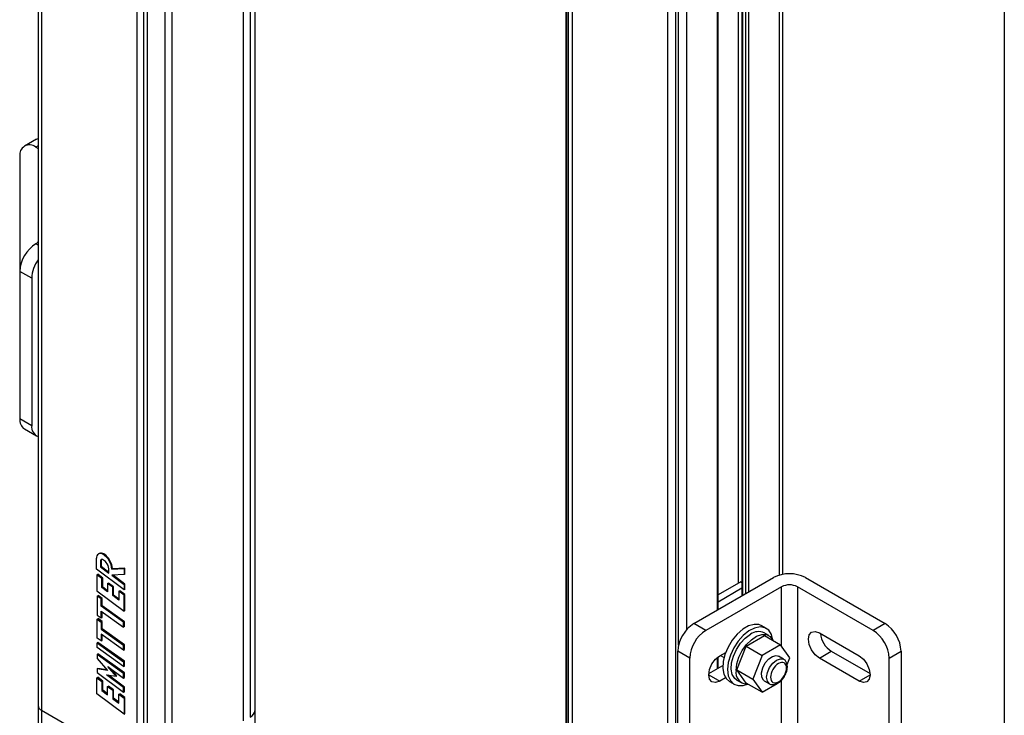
# Model space of a CAD drawing. Header units: inches. Extents: x 0.2 to 10.8, y 0.2 to 8.2.
# Tile 17 of 25: x 8.5 to 10.8, y 2.6 to 4.2. Entities that reach past the tile are written whole.
import ezdxf

# ---------------------------------------------------------------- set-up
doc = ezdxf.new("R2010")
doc.units = ezdxf.units.IN
doc.header["$MEASUREMENT"] = 0
doc.layers.add('TEXT', color=140, linetype='Continuous', lineweight=25)

msp = doc.modelspace()

# ---------------------------------------------------------------- linework, layer by layer
for p, q in [((8.5009, 7.7698), (8.5009, 2.653)), ((8.5086, 7.7591), (8.5086, 2.6423)), ((9.006, 2.6424), (9.006, 7.7592)), ((8.9788, 2.6173), (8.9788, 7.7341)), ((8.9944, 7.7431), (8.9944, 2.6263)), ((8.8117, 7.6376), (8.8117, 2.5209)), ((8.7313, 2.5137), (8.7313, 7.6305)), ((8.7457, 7.6252), (8.7457, 2.5084)), ((8.7547, 7.6233), (8.7547, 2.5065)), ((8.7961, 2.5118), (8.7961, 7.6286)), ((9.7294, 7.0666), (9.7294, 1.9498)), ((9.7318, 1.9421), (9.7318, 7.0588)), ((9.735, 7.0536), (9.735, 1.9368)), ((9.7442, 7.0453), (9.7442, 1.9285)), ((9.967, 1.7999), (9.967, 6.9167)), ((9.9855, 1.7955), (9.9855, 6.9123)), ((10.2268, 2.957), (10.2268, 5.9647)), ((10.2345, 2.9587), (10.2345, 5.9727)), ((10.1315, 2.9386), (10.1315, 5.9148)), ((10.1389, 5.9191), (10.1389, 2.9399)), ((10.1392, 5.9192), (10.1392, 2.9088)), ((10.1408, 5.9201), (10.1408, 2.9097)), ((10.1473, 5.9239), (10.1473, 2.9134)), ((10.1547, 5.9282), (10.1547, 2.9177)), ((9.9916, 2.7936), (9.9916, 5.8962)), ((10.0102, 5.8786), (10.0102, 2.8296)), ((10.0823, 2.8759), (10.0823, 5.8864)), ((10.0838, 2.8768), (10.0838, 5.8873)), ((8.4968, 3.972), (8.4689, 3.9559)), ((8.4968, 3.972), (8.5009, 3.9737)), ((8.5009, 3.9566), (8.4952, 3.9533)), ((8.4952, 3.9533), (8.5009, 3.9501)), ((8.4581, 3.9319), (8.4581, 3.6641)), ((8.5009, 3.7316), (8.4952, 3.7284)), ((8.5009, 3.7251), (8.4952, 3.7284)), ((8.5009, 3.7333), (8.4988, 3.7304)), ((8.4859, 3.648), (8.4581, 3.6641)), ((8.4581, 3.6641), (8.4581, 3.3212)), ((8.4859, 3.648), (8.4859, 3.3051)), ((8.4581, 3.3212), (8.4859, 3.3051)), ((8.4689, 3.2971), (8.4968, 3.2811)), ((8.6428, 3.0073), (8.6412, 3.0064)), ((8.6537, 3.0062), (8.6521, 3.0053)), ((8.6367, 2.9707), (8.6367, 2.9961)), ((8.6457, 2.9892), (8.6473, 2.9901)), ((8.6457, 2.9892), (8.6457, 2.9765)), ((8.6473, 2.9901), (8.6473, 2.9774)), ((8.7007, 2.9226), (8.6367, 2.9707)), ((8.6372, 2.9577), (8.6393, 2.9589)), ((8.6372, 2.9577), (8.6372, 2.9201)), ((8.649, 2.9489), (8.6372, 2.9577)), ((8.6511, 2.9501), (8.6393, 2.9589)), ((8.6457, 2.9765), (8.6473, 2.9774)), ((8.6457, 2.9765), (8.6652, 2.9618)), ((8.6473, 2.9774), (8.6652, 2.964)), ((8.6652, 2.9618), (8.6652, 2.9716)), ((8.7007, 2.9582), (8.6724, 2.9564)), ((8.6725, 2.9707), (8.7007, 2.9725)), ((8.6741, 2.9716), (8.6725, 2.9707)), ((8.7023, 2.9734), (8.6741, 2.9716)), ((8.7023, 2.9734), (8.7007, 2.9725)), ((8.7007, 2.9725), (8.7007, 2.9582)), ((8.7023, 2.9592), (8.7007, 2.9582)), ((8.7023, 2.9592), (8.7023, 2.9734)), ((8.6511, 2.9501), (8.649, 2.9489)), ((8.649, 2.9278), (8.649, 2.9489)), ((8.6511, 2.929), (8.6511, 2.9501)), ((8.6624, 2.9373), (8.6646, 2.9385)), ((8.6624, 2.9373), (8.6624, 2.9179)), ((8.6743, 2.9286), (8.6624, 2.9373)), ((8.6764, 2.9298), (8.6646, 2.9385)), ((8.6724, 2.9564), (8.7007, 2.9352)), ((8.7023, 2.9362), (8.675, 2.9566)), ((8.7023, 2.9362), (8.7007, 2.9352)), ((8.7007, 2.9352), (8.7007, 2.9226)), ((8.7023, 2.9236), (8.7023, 2.9362)), ((10.027, 2.844), (10.2126, 2.9512)), ((10.1363, 2.9414), (10.0838, 2.9111)), ((10.1363, 2.9414), (10.1392, 2.9397)), ((10.2869, 2.9512), (10.4725, 2.844)), ((8.6372, 2.9201), (8.7007, 2.8729)), ((8.649, 2.9278), (8.6511, 2.929)), ((8.6624, 2.9179), (8.649, 2.9278)), ((8.6624, 2.9206), (8.6511, 2.929)), ((8.6743, 2.9286), (8.6764, 2.9298)), ((8.6743, 2.9091), (8.6743, 2.9286)), ((8.6764, 2.9103), (8.6764, 2.9298)), ((8.6889, 2.9193), (8.691, 2.9205)), ((8.6889, 2.9193), (8.6889, 2.8982)), ((8.7007, 2.9105), (8.6889, 2.9193)), ((8.7028, 2.9118), (8.691, 2.9205)), ((8.7023, 2.9236), (8.7007, 2.9226)), ((8.7007, 2.9105), (8.7028, 2.9118)), ((8.7028, 2.8742), (8.7028, 2.9118)), ((10.2312, 2.9297), (10.0549, 2.828)), ((10.0838, 2.895), (10.1392, 2.927)), ((10.2312, 2.7916), (10.2312, 2.9297)), ((10.4446, 2.828), (10.2683, 2.9297)), ((10.2683, 2.9297), (10.2683, 2.5011)), ((8.6381, 2.9082), (8.6378, 2.864)), ((8.6381, 2.9082), (8.6401, 2.9093)), ((8.6476, 2.9014), (8.6381, 2.9082)), ((8.6497, 2.9025), (8.6401, 2.9093)), ((8.6475, 2.8844), (8.6476, 2.9014)), ((8.6476, 2.9014), (8.6497, 2.9025)), ((8.6496, 2.8856), (8.6497, 2.9025)), ((8.6743, 2.9091), (8.6764, 2.9103)), ((8.6889, 2.8982), (8.6743, 2.9091)), ((8.6889, 2.901), (8.6764, 2.9103)), ((8.7007, 2.8729), (8.7007, 2.9105)), ((8.6474, 2.8572), (8.6475, 2.8733)), ((8.6475, 2.8844), (8.6496, 2.8856)), ((8.6998, 2.8471), (8.6475, 2.8844)), ((8.6475, 2.8733), (8.6998, 2.836)), ((8.6494, 2.8584), (8.6495, 2.8719)), ((8.7018, 2.8483), (8.6496, 2.8856)), ((8.7007, 2.8729), (8.7028, 2.8742)), ((8.6378, 2.864), (8.6474, 2.8572)), ((8.6378, 2.8104), (8.6381, 2.8545)), ((8.6381, 2.8545), (8.6401, 2.8557)), ((8.6381, 2.8545), (8.6476, 2.8477)), ((8.6497, 2.8489), (8.6401, 2.8557)), ((8.6474, 2.8572), (8.6494, 2.8584)), ((8.6476, 2.8477), (8.6475, 2.8308)), ((8.6476, 2.8477), (8.6497, 2.8489)), ((8.6496, 2.8319), (8.6497, 2.8489)), ((8.6998, 2.8471), (8.7018, 2.8483)), ((8.6998, 2.836), (8.6998, 2.8471)), ((8.7018, 2.8372), (8.7018, 2.8483)), ((10.0549, 2.828), (10.027, 2.844)), ((10.4725, 2.844), (10.4446, 2.828)), ((8.6475, 2.8197), (8.6474, 2.8036)), ((8.6475, 2.8308), (8.6496, 2.8319)), ((8.6475, 2.8308), (8.6998, 2.7935)), ((8.6998, 2.7824), (8.6475, 2.8197)), ((8.7018, 2.7946), (8.6496, 2.8319)), ((8.7018, 2.8372), (8.6998, 2.836)), ((10.1962, 2.8327), (10.1853, 2.839)), ((10.202, 2.816), (10.1909, 2.8225)), ((10.3194, 2.8226), (10.4121, 2.769)), ((8.6474, 2.8036), (8.6378, 2.8104)), ((8.64, 2.8004), (8.6379, 2.7992)), ((8.6379, 2.7881), (8.6379, 2.7992)), ((8.6379, 2.7992), (8.6998, 2.7551)), ((8.7018, 2.7563), (8.64, 2.8004)), ((8.6474, 2.8036), (8.6494, 2.8047)), ((8.6494, 2.8047), (8.6495, 2.8183)), ((10.149, 2.7914), (10.1919, 2.8162)), ((10.1919, 2.8162), (10.229, 2.7947)), ((8.6998, 2.744), (8.6379, 2.7881)), ((8.7018, 2.7946), (8.6998, 2.7935)), ((8.6998, 2.7824), (8.6998, 2.7935)), ((8.6998, 2.7824), (8.7018, 2.7835)), ((8.7018, 2.7835), (8.7018, 2.7946)), ((10.0178, 2.7637), (9.9899, 2.7797)), ((9.9899, 2.4368), (9.9899, 2.7797)), ((10.0874, 2.769), (10.1014, 2.7771)), ((10.1276, 2.7362), (10.149, 2.7914)), ((10.149, 2.7914), (10.1861, 2.77)), ((10.229, 2.7947), (10.1861, 2.77)), ((10.2504, 2.7643), (10.229, 2.7947)), ((10.3194, 2.7636), (10.3472, 2.7797)), ((10.3472, 2.7797), (10.4376, 2.7276)), ((10.4817, 2.7637), (10.5096, 2.7797)), ((10.5096, 2.7797), (10.5096, 2.4368)), ((8.6379, 2.7724), (8.64, 2.7735)), ((8.6998, 2.7282), (8.6379, 2.7724)), ((8.6379, 2.7724), (8.6379, 2.7629)), ((8.6379, 2.7629), (8.6625, 2.7347)), ((8.7018, 2.7294), (8.64, 2.7735)), ((8.6998, 2.7551), (8.7018, 2.7563)), ((8.6998, 2.7551), (8.6998, 2.744)), ((8.7018, 2.7452), (8.7018, 2.7563)), ((10.0178, 2.4208), (10.0178, 2.7637)), ((10.0823, 2.7393), (10.0823, 2.7655)), ((10.0838, 2.7402), (10.0838, 2.7667)), ((10.0891, 2.77), (10.0976, 2.7651)), ((10.1861, 2.77), (10.1647, 2.7148)), ((10.2192, 2.7694), (10.224, 2.7679)), ((10.2362, 2.7609), (10.224, 2.7679)), ((10.2443, 2.7485), (10.2504, 2.7643)), ((10.4121, 2.7101), (10.3194, 2.7636)), ((10.4817, 2.4208), (10.4817, 2.7637)), ((8.6379, 2.7384), (8.64, 2.7396)), ((8.6379, 2.7384), (8.6379, 2.7303)), ((8.6625, 2.7347), (8.6379, 2.7384)), ((8.6379, 2.7303), (8.6998, 2.6842)), ((8.661, 2.7364), (8.64, 2.7396)), ((8.6821, 2.7213), (8.6626, 2.7438)), ((8.6626, 2.7438), (8.6998, 2.7171)), ((8.6841, 2.7225), (8.6707, 2.738)), ((8.6998, 2.744), (8.7018, 2.7452)), ((8.7018, 2.7294), (8.6998, 2.7282)), ((8.6998, 2.7171), (8.6998, 2.7282)), ((8.7018, 2.7183), (8.7018, 2.7294)), ((10.0619, 2.7276), (10.0948, 2.7465)), ((10.1276, 2.7362), (10.1647, 2.7148)), ((10.149, 2.7057), (10.1276, 2.7362)), ((8.6372, 2.7178), (8.6393, 2.719)), ((8.6372, 2.6802), (8.6372, 2.7178)), ((8.6372, 2.7178), (8.649, 2.709)), ((8.6511, 2.7102), (8.6393, 2.719)), ((8.649, 2.709), (8.6511, 2.7102)), ((8.649, 2.709), (8.649, 2.6879)), ((8.6511, 2.6892), (8.6511, 2.7102)), ((8.6602, 2.7247), (8.6821, 2.7213)), ((8.6998, 2.695), (8.6602, 2.7247)), ((8.7018, 2.6962), (8.6647, 2.724)), ((8.6821, 2.7213), (8.6841, 2.7225)), ((8.6998, 2.7171), (8.7018, 2.7183)), ((10.0618, 2.7248), (10.0874, 2.7101)), ((10.1011, 2.718), (10.0874, 2.7101)), ((10.1102, 2.7091), (10.1212, 2.7027)), ((10.1274, 2.7125), (10.1386, 2.7061)), ((10.1861, 2.6843), (10.149, 2.7057)), ((10.1647, 2.7148), (10.1861, 2.6843)), ((10.1912, 2.7111), (10.2034, 2.704)), ((10.2312, 2.5773), (10.2312, 2.7119)), ((10.4121, 2.7101), (10.4377, 2.7248)), ((8.649, 2.6879), (8.6511, 2.6892)), ((8.649, 2.6879), (8.6624, 2.678)), ((8.6624, 2.6808), (8.6511, 2.6892)), ((8.6624, 2.6974), (8.6646, 2.6987)), ((8.6624, 2.678), (8.6624, 2.6974)), ((8.6624, 2.6974), (8.6743, 2.6887)), ((8.6764, 2.6899), (8.6646, 2.6987)), ((8.6743, 2.6887), (8.6764, 2.6899)), ((8.6743, 2.6887), (8.6743, 2.6692)), ((8.6764, 2.6704), (8.6764, 2.6899)), ((8.6998, 2.695), (8.7018, 2.6962)), ((8.6998, 2.6842), (8.6998, 2.695)), ((8.6998, 2.6842), (8.7018, 2.6853)), ((8.7018, 2.6853), (8.7018, 2.6962)), ((10.1861, 2.6843), (10.2215, 2.7047)), ((8.7007, 2.6331), (8.6372, 2.6802)), ((8.6743, 2.6692), (8.6764, 2.6704)), ((8.6743, 2.6692), (8.6889, 2.6584)), ((8.6889, 2.6611), (8.6764, 2.6704)), ((8.6889, 2.6794), (8.691, 2.6806)), ((8.6889, 2.6584), (8.6889, 2.6794)), ((8.6889, 2.6794), (8.7007, 2.6707)), ((8.7028, 2.6719), (8.691, 2.6806)), ((8.7007, 2.6707), (8.7028, 2.6719)), ((8.7007, 2.6707), (8.7007, 2.6331)), ((8.7028, 2.6343), (8.7028, 2.6719)), ((8.5009, 2.653), (8.5009, 2.5394)), ((8.5086, 2.6423), (8.7313, 2.5137)), ((8.5086, 2.6423), (8.5086, 2.5287)), ((9.006, 2.5245), (9.006, 2.6424)), ((8.7007, 2.6331), (8.7028, 2.6343))]:
    msp.add_line(p, q)
at = {"flags": 128}
for points in [[(8.6502, 2.9932), (8.6493, 2.9934), (8.6484, 2.9934), (8.6476, 2.9931), (8.6469, 2.9927), (8.6464, 2.992), (8.646, 2.9912), (8.6457, 2.9903), (8.6457, 2.9892)], [(10.1853, 2.839), (10.1789, 2.8416), (10.1673, 2.8423), (10.1544, 2.8387), (10.1411, 2.831), (10.1282, 2.8197), (10.1166, 2.8056), (10.1069, 2.7895), (10.0997, 2.7724), (10.0956, 2.7554), (10.0948, 2.7396), (10.0973, 2.726), (10.103, 2.7154), (10.1102, 2.7091)], [(10.2114, 2.8056), (10.2114, 2.8058), (10.2081, 2.8187), (10.2017, 2.8285), (10.1925, 2.8344), (10.1813, 2.8362), (10.1687, 2.8336), (10.1554, 2.8269), (10.1423, 2.8165), (10.1303, 2.803), (10.1201, 2.7873), (10.1122, 2.7704), (10.1073, 2.7533), (10.1057, 2.7371)], [(10.3194, 2.7636), (10.3096, 2.7715), (10.3013, 2.7827), (10.2958, 2.7955), (10.2938, 2.8078), (10.2958, 2.818), (10.3013, 2.8244), (10.3096, 2.826), (10.3194, 2.8226)], [(10.1274, 2.7125), (10.1225, 2.7164), (10.1168, 2.7257), (10.1144, 2.7381), (10.1152, 2.7526), (10.1193, 2.7683), (10.1263, 2.7839), (10.1358, 2.7983), (10.147, 2.8104), (10.1591, 2.8193)], [(10.1254, 2.7351), (10.1271, 2.7501), (10.1319, 2.7658), (10.1397, 2.7812), (10.1496, 2.7951), (10.1612, 2.8065), (10.1734, 2.8145), (10.1853, 2.8186), (10.1962, 2.8183), (10.2051, 2.8139), (10.2115, 2.8055), (10.2118, 2.8047)], [(10.0874, 2.7101), (10.0776, 2.7067), (10.0693, 2.7083), (10.0638, 2.7147), (10.0618, 2.7248), (10.0638, 2.7372), (10.0693, 2.75), (10.0776, 2.7611), (10.0874, 2.769)], [(10.1912, 2.7111), (10.1892, 2.7126), (10.1852, 2.7196), (10.1846, 2.7297), (10.1875, 2.7413), (10.1935, 2.7526), (10.2016, 2.7619), (10.2106, 2.7678), (10.2192, 2.7694)], [(10.1966, 2.7191), (10.1984, 2.7303), (10.2034, 2.7419), (10.2109, 2.7521), (10.2198, 2.7592), (10.2287, 2.7623), (10.2362, 2.7609)], [(10.4121, 2.769), (10.4219, 2.7611), (10.4302, 2.75), (10.4357, 2.7372), (10.4377, 2.7248), (10.4357, 2.7147), (10.4302, 2.7083), (10.4219, 2.7067), (10.4121, 2.7101)], [(10.1057, 2.7371), (10.1073, 2.7228), (10.1122, 2.7114), (10.1201, 2.7034), (10.1303, 2.6996), (10.1423, 2.7), (10.1519, 2.703)], [(10.2028, 2.7044), (10.1984, 2.7098), (10.1966, 2.7191)], [(10.2034, 2.704), (10.2034, 2.704), (10.2028, 2.7044)]]:
    msp.add_lwpolyline(points, dxfattribs=at)
for centre, radius, start, end in [((8.4807, 3.9356), 0.0229, 50.7967, 189.214), ((8.5387, 3.6604), 0.0807, 122.6055, 177.3945), ((8.5642, 3.6449), 0.0784, 143.9331, 177.7173), ((8.483, 3.318), 0.0252, 172.7442, 235.9436), ((8.5095, 3.3016), 0.0239, 171.6135, 248.7016), ((8.6461, 2.9978), 0.00957, 50.9948, 190.4042), ((8.6473, 2.9973), 0.011, 54.3333, 114.3562), ((8.626, 2.9666), 0.0467, 4.9786, 55.9382), ((8.6276, 2.9675), 0.0467, 4.9786, 55.9382), ((8.6521, 2.9904), 0.00482, 141.6743, 183.5094), ((8.644, 2.9758), 0.0185, 34.9411, 70.4157), ((8.6413, 2.9705), 0.024, 2.7498, 41.7415), ((10.2498, 2.8795), 0.0807, 62.6097, 117.3903), ((10.2498, 2.8939), 0.0403, 62.6097, 117.3903), ((10.0705, 2.7761), 0.0807, 122.6055, 177.3945), ((10.429, 2.7761), 0.0807, 2.6055, 57.3945), ((10.0984, 2.76), 0.0807, 122.6055, 177.3945), ((10.1777, 2.7937), 0.0316, 65.381, 125.9294), ((10.3775, 2.8268), 0.056, 185.7893, 237.2177), ((10.4012, 2.76), 0.0807, 2.6055, 57.3945), ((10.1521, 2.7304), 0.0271, 169.8821, 272.4896), ((8.514, 2.6543), 0.0132, 185.6948, 245.6253), ((8.9864, 2.6443), 0.0196, 294.1055, 354.5743)]:
    msp.add_arc(centre, radius, start, end)
for points, knots in [([(10.2059, 2.7191), (10.2059, 2.7247), (10.2079, 2.7313), (10.2148, 2.7434), (10.2195, 2.7484), (10.2294, 2.754), (10.2341, 2.7545), (10.2411, 2.7505), (10.243, 2.7462), (10.243, 2.7348), (10.2411, 2.7282), (10.2341, 2.7162), (10.2294, 2.7112), (10.2195, 2.7055), (10.2148, 2.705), (10.2079, 2.709), (10.2059, 2.7134), (10.2059, 2.7191)], [0, 0, 0, 0, 0.125, 0.125, 0.25, 0.25, 0.375, 0.375, 0.5, 0.5, 0.625, 0.625, 0.75, 0.75, 0.875, 0.875, 1, 1, 1, 1]), ([(10.2445, 2.7389), (10.2447, 2.7405), (10.2452, 2.7444), (10.2443, 2.7502), (10.2417, 2.756), (10.2387, 2.7599), (10.2363, 2.7607), (10.2361, 2.7607)], [0, 0, 0, 0, 0.175683, 0.423253, 0.687082, 0.969455, 1, 1, 1, 1]), ([(10.2386, 2.7216), (10.2404, 2.7253), (10.2429, 2.7303), (10.2444, 2.7362), (10.2445, 2.7382), (10.2445, 2.7389)], [0, 0, 0, 0, 0.6424749, 0.8855614, 1, 1, 1, 1]), ([(10.2026, 2.7046), (10.2027, 2.7045), (10.2045, 2.7027), (10.2101, 2.7016), (10.2172, 2.7024), (10.2234, 2.7053), (10.2285, 2.709), (10.2338, 2.7142), (10.2368, 2.7188), (10.2386, 2.7216)], [0, 0, 0, 0, 0.008936, 0.200786, 0.39046, 0.548285, 0.671341, 0.807144, 1, 1, 1, 1])]:
    msp.add_open_spline(points, degree=3, knots=knots)
at = {"layer": 'TEXT'}
msp.add_line((10.75, 8.25), (10.75, 0.25), dxfattribs=at)

doc.saveas('drawing.dxf')
